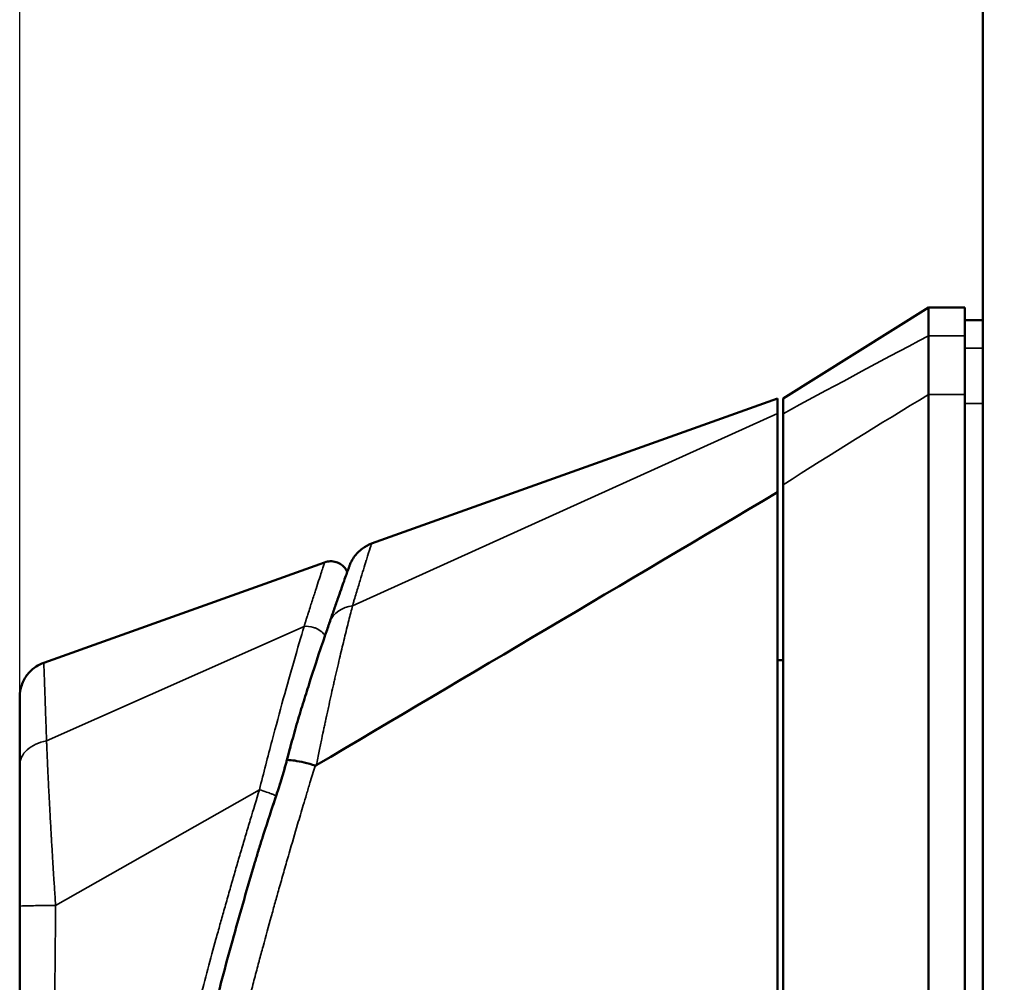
# Model space of a CAD drawing. Header units: inches. Extents: x 0 to 136, y 2 to 86.
# Tile 42 of 74: x 65.57 to 67.7, y 52.54 to 54.63. Entities that reach past the tile are written whole.
import ezdxf

# ---------------------------------------------------------------- set-up
doc = ezdxf.new("R2010")
doc.units = ezdxf.units.IN
doc.header["$LTSCALE"] = 4
doc.header["$MEASUREMENT"] = 0
for name, color, linetype, lineweight in [('Dimension (ANSI)', 7, 'Continuous', 25), ('Visible (ANSI)', 7, 'Continuous', 50), ('Visible Narrow (ANSI)', 7, 'Continuous', 35)]:
    doc.layers.add(name, color=color, linetype=linetype, lineweight=lineweight)
doc.styles.add('Dimension Text', font='tahoma.ttf')
doc.dimstyles.new('Dual Dimension', dxfattribs={"dimscale": 4, "dimtxt": 0.12, "dimasz": 0.098425, "dimexe": 0.125, "dimexo": 0.0625, "dimgap": 0.031496, "dimtad": 0, "dimtih": 1, "dimtoh": 1, "dimrnd": 1e-08, "dimzin": 4, "dimdsep": 46, "dimtxsty": 'Dimension Text', "dimcen": 0.09, "dimdle": 0.393701, "dimclrd": 256, "dimclre": 256, "dimclrt": 256, "dimadec": 0, "dimazin": 1, "dimtfac": 1, "dimtofl": 0, "dimtmove": 0, "dimatfit": 3, "dimfxl": 1, "dimtolj": 1, "dimtzin": 4, "dimlwd": -1, "dimlwe": -1, "dimarcsym": 0})

# ---------------------------------------------------------------- blocks, each defined once
blk = doc.blocks.new('*D16')
at = {"layer": 'Defpoints', "color": 0, "transparency": 16777216}
for p in [(65.5695, 81.2822), (76.0417, 76.7278), (65.5695, 52.7082)]:
    blk.add_point(p, dxfattribs=at)
at = {"layer": 'Dimension (ANSI)', "transparency": 16777216}
for p, q in [((65.5695, 52.9582), (65.5695, 81.7822)), ((76.0417, 76.9778), (76.0417, 81.7822)), ((65.9632, 81.2822), (68.5723, 81.2822)), ((75.648, 81.2822), (73.0389, 81.2822))]:
    blk.add_line(p, q, dxfattribs=at)
for points in [[(65.9632, 81.3478), (65.9632, 81.2166), (65.5695, 81.2822)], [(75.648, 81.3478), (75.648, 81.2166), (76.0417, 81.2822)]]:
    blk.add_solid(points, dxfattribs=at)
at = {"layer": 'Dimension (ANSI)', "transparency": 16777216, "insert": (70.8056, 81.2822), "char_height": 0.48, "attachment_point": 5, "style": 'Dimension Text'}
blk.add_mtext('\\A1;{\\H3.0x;(}\\S10.47^ 266.0 mm;{\\H3.0x;)}', dxfattribs=at)

msp = doc.modelspace()

# ---------------------------------------------------------------- linework, layer by layer
at = {"layer": 'Visible (ANSI)'}
for p, q in [((67.6557, 28.5797), (67.6557, 76.7509)), ((67.223, 53.8071), (67.538, 54.0039)), ((67.538, 53.943), (67.538, 54.0039)), ((67.6167, 54.0039), (67.538, 54.0039)), ((67.6167, 54.0039), (67.6167, 53.943)), ((67.6557, 53.9764), (67.6167, 53.9764)), ((67.6167, 53.8158), (67.6167, 53.943)), ((67.538, 51.0512), (67.538, 53.8158)), ((67.6167, 51.0512), (67.6167, 53.8158)), ((66.3315, 53.4929), (67.2112, 53.8071)), ((67.2112, 53.8071), (67.2112, 53.7743)), ((67.223, 53.7741), (67.223, 53.8071)), ((67.223, 53.6203), (67.223, 53.7741)), ((67.223, 51.248), (67.223, 53.6203)), ((65.6217, 53.2352), (66.23, 53.4524)), ((66.2683, 53.2698), (66.2683, 53.2698)), ((66.6351, 53.2634), (66.6351, 53.2634)), ((67.223, 53.2405), (67.2112, 53.2405)), ((66.1602, 53.0671), (66.1602, 53.0671)), ((66.1605, 53.0685), (66.1605, 53.0685)), ((65.5695, 53.0135), (65.5695, 52.7082)), ((66.0907, 52.8405), (66.0907, 52.8405)), ((65.5695, 51.0282), (65.5695, 52.7082))]:
    msp.add_line(p, q, dxfattribs=at)
msp.add_arc((67.2427, 53.2835), 0.0197, 179.9936, 180, dxfattribs=at)
msp.add_ellipse((66.2126, 53.0181), major_axis=(-0.00328, -0.0053), ratio=0.495514, start_param=0.136601, end_param=0.758152, dxfattribs=at)
for points, knots in [([(67.538, 53.943), (67.538, 53.9332), (67.538, 53.9174), (67.5379, 53.8743), (67.5377, 53.8469), (67.538, 53.8158)], [0, 0, 0, 0, 0.2872369, 0.2872369, 0.5811468, 0.5811468, 0.5811468, 0.5811468]), ([(67.2112, 53.7743), (67.2112, 53.7693), (67.2112, 53.7618), (67.2112, 53.7418), (67.2112, 53.7293), (67.2112, 53.6997), (67.2112, 53.6828), (67.2112, 53.6456), (67.2112, 53.6256), (67.2112, 53.6042)], [0, 0, 0, 0, 0.1879234, 0.1879234, 0.3801327, 0.3801327, 0.5723425, 0.5723425, 0.7602664, 0.7602664, 0.7602664, 0.7602664]), ([(67.2112, 53.6042), (67.2112, 53.556), (67.2112, 53.4431), (67.2112, 53.0449), (67.2112, 52.8335), (67.2112, 52.3588), (67.2112, 52.071), (67.2112, 51.6839), (67.2112, 51.562), (67.2112, 51.4232), (67.2112, 51.3807), (67.2112, 51.3051), (67.2112, 51.2835), (67.2112, 51.2709)], [0.000011, 0.000011, 0.000011, 0.000011, 0.423801, 0.423801, 0.924167, 0.924167, 1.760841, 1.760841, 2.288223, 2.288223, 2.555113, 2.555113, 2.860178, 2.860178, 2.860178, 2.860178]), ([(66.2838, 53.4452), (66.284, 53.4458), (66.2842, 53.4463), (66.285, 53.4483), (66.2856, 53.4498), (66.2883, 53.4556), (66.2907, 53.4597), (66.2985, 53.4708), (66.3047, 53.4772), (66.3178, 53.4868), (66.3245, 53.4904), (66.3315, 53.4929)], [0, 0, 0, 0, 0.0045363, 0.0045363, 0.0166006, 0.0166006, 0.0529196, 0.0529196, 0.1194668, 0.1194668, 0.1762353, 0.1762353, 0.1762353, 0.1762353]), ([(66.23, 53.4524), (66.2339, 53.4538), (66.2381, 53.4546), (66.2466, 53.4548), (66.2509, 53.4542), (66.259, 53.4517), (66.2629, 53.4497), (66.2698, 53.4447), (66.273, 53.4416), (66.2768, 53.4361), (66.278, 53.434), (66.279, 53.4318)], [0, 0, 0, 0, 0.0316302, 0.0316302, 0.0642148, 0.0642148, 0.0965215, 0.0965215, 0.1293216, 0.1293216, 0.147662, 0.147662, 0.147662, 0.147662]), ([(66.2838, 53.4452), (66.2838, 53.4452), (66.2835, 53.4445), (66.2825, 53.4416), (66.2818, 53.4395), (66.2798, 53.4339), (66.2785, 53.4304), (66.2756, 53.4221), (66.2739, 53.4172), (66.2681, 53.4008), (66.2634, 53.3875), (66.2553, 53.3643), (66.2524, 53.3561), (66.2479, 53.343), (66.2463, 53.3385), (66.2439, 53.3315), (66.2431, 53.3292), (66.2419, 53.3256), (66.2414, 53.3244), (66.241, 53.323), (66.2409, 53.3228), (66.2408, 53.3226)], [0.5001108, 0.5001108, 0.5001108, 0.5001108, 0.5633298, 0.5633298, 0.6266598, 0.6266598, 0.6899897, 0.6899897, 0.7533197, 0.7533197, 0.8799797, 0.8799797, 0.9433097, 0.9433097, 0.9749747, 0.9749747, 0.9908071, 0.9908071, 0.9987234, 0.9987234, 1, 1, 1, 1]), ([(66.2408, 53.3226), (66.2379, 53.3141), (66.2348, 53.305), (66.2315, 53.2955), (66.2293, 53.2891), (66.2271, 53.2825), (66.2248, 53.2756)], [0, 0, 0, 0, 0.25, 0.25, 0.25, 0.4178992, 0.4178992, 0.4178992, 0.4178992]), ([(66.1727, 53.1127), (66.1772, 53.1278), (66.1818, 53.1427), (66.1909, 53.1717), (66.1953, 53.1859), (66.2114, 53.2362), (66.2198, 53.2611), (66.2248, 53.2756)], [-0.2847885, -0.2847885, -0.2847885, -0.2847885, -0.2239016, -0.2239016, -0.1627743, -0.1627743, -0.000001, -0.000001, -0.000001, -0.000001]), ([(65.5695, 53.161), (65.5695, 53.1697), (65.571, 53.1785), (65.5767, 53.195), (65.581, 53.203), (65.5917, 53.2164), (65.598, 53.2222), (65.6103, 53.2302), (65.6159, 53.2331), (65.6217, 53.2352)], [0, 0, 0, 0, 0.0660292, 0.0660292, 0.1331112, 0.1331112, 0.1970498, 0.1970498, 0.2444235, 0.2444235, 0.2444235, 0.2444235]), ([(65.5695, 53.161), (65.5695, 53.161), (65.5695, 53.161), (65.5695, 53.161), (65.5695, 53.161), (65.5695, 53.1601), (65.5695, 53.1584), (65.5695, 53.1567), (65.5695, 53.1542), (65.5695, 53.1509), (65.5695, 53.1443), (65.5695, 53.1346), (65.5695, 53.1216), (65.5695, 53.1151), (65.5695, 53.1077), (65.5695, 53.0998), (65.5695, 53.0918), (65.5695, 53.0831), (65.5695, 53.0738), (65.5695, 53.0645), (65.5695, 53.0546), (65.5695, 53.0439), (65.5695, 53.0386), (65.5695, 53.0332), (65.5695, 53.0275), (65.5695, 53.0247), (65.5695, 53.0218), (65.5695, 53.0189), (65.5695, 53.0175), (65.5695, 53.016), (65.5695, 53.0145), (65.5695, 53.0143), (65.5695, 53.0141), (65.5695, 53.014), (65.5695, 53.0139), (65.5695, 53.0139), (65.5695, 53.0139)], [0.4992955, 0.4992955, 0.4992955, 0.4992955, 0.4999999, 0.4999999, 0.4999999, 0.5632587, 0.5632587, 0.5632587, 0.6265175, 0.6265175, 0.6265175, 0.7530333, 0.7530333, 0.7530333, 0.8162939, 0.8162939, 0.8162939, 0.87955, 0.87955, 0.87955, 0.9428083, 0.9428083, 0.9428083, 0.9744375, 0.9744375, 0.9744375, 0.9902556, 0.9902556, 0.9902556, 0.998163, 0.998163, 0.998163, 0.9991514, 0.9991514, 0.9991514, 0.9992533, 0.9992533, 0.9992533, 0.9992533]), ([(66.1213, 52.936), (66.1238, 52.9433), (66.1262, 52.9506), (66.1295, 52.9607), (66.1303, 52.9635), (66.1325, 52.9704), (66.1338, 52.9745), (66.1389, 52.9911), (66.1425, 53.0035), (66.1468, 53.0186), (66.1475, 53.0214), (66.1483, 53.0241)], [0, 0, 0, 0, 0.0589244, 0.0589244, 0.081114, 0.081114, 0.1143999, 0.1143999, 0.2143282, 0.2143282, 0.2370189, 0.2370189, 0.2370189, 0.2370189]), ([(66.1491, 53.0247), (66.1495, 53.0247), (66.1498, 53.0247), (66.1502, 53.0247), (66.1542, 53.0246), (66.1593, 53.0241), (66.1651, 53.0232), (66.1714, 53.0222), (66.1785, 53.0207), (66.1857, 53.019), (66.1937, 53.0171), (66.2018, 53.0149), (66.2097, 53.0126)], [0, 0, 0, 0, 0.0294244, 0.0294244, 0.0294244, 0.3266969, 0.3266969, 0.3266969, 0.6478226, 0.6478226, 0.6478226, 1, 1, 1, 1]), ([(66.0782, 52.8004), (66.0806, 52.8087), (66.0831, 52.8171), (66.0883, 52.8342), (66.0911, 52.8432), (66.0941, 52.8527), (66.0943, 52.8534), (66.0945, 52.8541)], [-2.2731797, -2.2731797, -2.2731797, -2.2731797, -2.0199183, -2.0199183, -1.7506365, -1.7506365, -1.7286581, -1.7286581, -1.7286581, -1.7286581]), ([(65.9123, 52.1569), (65.9238, 52.2099), (65.936, 52.2634), (65.9616, 52.3708), (65.9752, 52.4255), (66.0034, 52.5344), (66.018, 52.5891), (66.0477, 52.696), (66.0628, 52.7484), (66.0782, 52.8004)], [-1.690364, -1.690364, -1.690364, -1.690364, -1.273614, -1.273614, -0.845202, -0.845202, -0.414028, -0.414028, -0.000051, -0.000051, -0.000051, -0.000051])]:
    msp.add_open_spline(points, degree=3, knots=knots, dxfattribs=at)
for points in [[(66.212, 53.0131), (66.5451, 53.2102), (66.8781, 53.4072), (67.2112, 53.6042)], [(66.3315, 53.4929), (66.3315, 53.4929), (66.3315, 53.4929), (66.3315, 53.4929)], [(65.6217, 53.2352), (65.6217, 53.2352), (65.6217, 53.2352), (65.6217, 53.2352)], [(66.1659, 53.0897), (66.1681, 53.0974), (66.1704, 53.1052), (66.1727, 53.1127)], [(66.1483, 53.0241), (66.1542, 53.0464), (66.16, 53.0684), (66.1659, 53.0897)], [(66.0945, 52.8541), (66.1033, 52.8815), (66.1122, 52.9088), (66.1213, 52.936)], [(66.1053, 52.8859), (66.1053, 52.886), (66.1053, 52.886), (66.1054, 52.8861)]]:
    msp.add_open_spline(points, degree=3, dxfattribs=at)
at = {"layer": 'Visible Narrow (ANSI)'}
for p, q in [((67.538, 53.943), (67.6167, 53.943)), ((67.6167, 53.9161), (67.6557, 53.9161)), ((67.6167, 53.8158), (67.538, 53.8158)), ((67.6167, 53.7964), (67.6557, 53.7964)), ((67.2112, 53.7743), (66.2907, 53.3586)), ((65.6277, 53.0661), (66.1853, 53.3136)), ((66.1856, 53.3137), (66.1853, 53.3136)), ((66.2097, 53.0126), (66.2093, 53.0115)), ((66.0887, 52.9602), (65.6473, 52.7095)), ((66.0887, 52.9602), (66.0888, 52.9602)), ((66.1256, 52.9467), (66.1256, 52.9467)), ((66.09, 52.8384), (66.09, 52.8384))]:
    msp.add_line(p, q, dxfattribs=at)
for points in [[(67.223, 53.7741), (67.3194, 53.8263), (67.4244, 53.8825), (67.538, 53.943)], [(67.223, 53.6203), (67.3275, 53.6869), (67.4326, 53.7519), (67.538, 53.8158)], [(66.2408, 53.3226), (66.248, 53.3436), (66.2694, 53.3555), (66.2901, 53.3585)], [(66.2901, 53.3585), (66.2903, 53.3585), (66.2905, 53.3585), (66.2907, 53.3586)], [(66.122, 52.936), (66.1321, 52.9657), (66.1412, 52.9953), (66.1491, 53.0247)], [(66.1483, 53.0241), (66.1484, 53.0244), (66.1487, 53.0246), (66.1491, 53.0247)], [(66.1213, 52.936), (66.1214, 52.9361), (66.1216, 52.9361), (66.122, 52.936)]]:
    msp.add_open_spline(points, degree=3, dxfattribs=at)
for points, knots in [([(66.3315, 53.4929), (66.3315, 53.4929), (66.3276, 53.4806), (66.3205, 53.4573), (66.3204, 53.457), (66.3202, 53.4566), (66.3201, 53.4562), (66.3165, 53.4444), (66.312, 53.4297), (66.3068, 53.4128), (66.3042, 53.4043), (66.3014, 53.3953), (66.2985, 53.3858), (66.297, 53.381), (66.2955, 53.3761), (66.294, 53.371), (66.2937, 53.37), (66.2934, 53.369), (66.2931, 53.3679), (66.2921, 53.3648), (66.2912, 53.3615), (66.2901, 53.3585)], [0.5003234, 0.5003234, 0.5003234, 0.5003234, 0.75, 0.75, 0.75, 0.7539486, 0.7539486, 0.7539486, 0.8797515, 0.8797515, 0.8797515, 0.9425979, 0.9425979, 0.9425979, 0.974278, 0.974278, 0.974278, 0.9807037, 0.9807037, 0.9807037, 0.9999882, 0.9999882, 0.9999882, 0.9999882]), ([(66.1853, 53.3136), (66.1853, 53.3137), (66.1854, 53.3138), (66.1854, 53.314), (66.1855, 53.3141), (66.1855, 53.3142), (66.1855, 53.3143), (66.1856, 53.3144), (66.1856, 53.3145), (66.1856, 53.3146), (66.1859, 53.3153), (66.1863, 53.3167), (66.1866, 53.3176), (66.1867, 53.318), (66.1868, 53.3183), (66.1869, 53.3186), (66.187, 53.319), (66.1871, 53.3193), (66.1872, 53.3196), (66.1874, 53.3202), (66.1876, 53.3209), (66.1878, 53.3215), (66.1883, 53.3229), (66.1887, 53.3241), (66.1891, 53.3254), (66.1892, 53.3258), (66.1893, 53.3261), (66.1894, 53.3265), (66.1897, 53.3274), (66.19, 53.3283), (66.1903, 53.3293), (66.1911, 53.3318), (66.1919, 53.3343), (66.1927, 53.3368), (66.1932, 53.3384), (66.1937, 53.34), (66.1942, 53.3417), (66.1945, 53.3425), (66.1948, 53.3433), (66.195, 53.3441), (66.1965, 53.3489), (66.198, 53.3535), (66.1995, 53.358), (66.2007, 53.3619), (66.2019, 53.3657), (66.2031, 53.3694), (66.2033, 53.37), (66.2035, 53.3706), (66.2037, 53.3713), (66.2051, 53.3755), (66.2064, 53.3796), (66.2077, 53.3836), (66.2088, 53.3871), (66.2099, 53.3904), (66.2109, 53.3937), (66.2111, 53.3942), (66.2112, 53.3946), (66.2114, 53.395), (66.2136, 53.4021), (66.2157, 53.4085), (66.2176, 53.4144), (66.2177, 53.4147), (66.2178, 53.4149), (66.2179, 53.4152), (66.2199, 53.4213), (66.2216, 53.4266), (66.2231, 53.4312), (66.2246, 53.4357), (66.2258, 53.4395), (66.2268, 53.4427), (66.2269, 53.4427), (66.2269, 53.4428), (66.2269, 53.4429), (66.2279, 53.446), (66.2287, 53.4484), (66.2292, 53.45), (66.2298, 53.4516), (66.23, 53.4524), (66.23, 53.4524), (66.23, 53.4524), (66.23, 53.4524), (66.23, 53.4524)], [0, 0, 0, 0, 0.0019531, 0.0019531, 0.0019531, 0.0029297, 0.0029297, 0.0029297, 0.0035562, 0.0035562, 0.0035562, 0.0078125, 0.0078125, 0.0078125, 0.0096542, 0.0096542, 0.0096542, 0.0117188, 0.0117188, 0.0117188, 0.015625, 0.015625, 0.015625, 0.0234375, 0.0234375, 0.0234375, 0.0256711, 0.0256711, 0.0256711, 0.03125, 0.03125, 0.03125, 0.046875, 0.046875, 0.046875, 0.0572867, 0.0572867, 0.0572867, 0.0625, 0.0625, 0.0625, 0.09375, 0.09375, 0.09375, 0.1205328, 0.1205328, 0.1205328, 0.125, 0.125, 0.125, 0.15625, 0.15625, 0.15625, 0.1837599, 0.1837599, 0.1837599, 0.1875, 0.1875, 0.1875, 0.2469948, 0.2469948, 0.2469948, 0.25, 0.25, 0.25, 0.3125, 0.3125, 0.3125, 0.3736534, 0.3736534, 0.3736534, 0.375, 0.375, 0.375, 0.436673, 0.436673, 0.436673, 0.5, 0.5, 0.5, 0.5002589, 0.5002589, 0.5002589, 0.5002589]), ([(66.2907, 53.3586), (66.2881, 53.3488), (66.2853, 53.338), (66.2823, 53.3263), (66.2808, 53.3205), (66.2793, 53.3144), (66.2777, 53.3079), (66.2761, 53.3015), (66.2744, 53.2945), (66.2728, 53.2881), (66.2712, 53.2817), (66.2698, 53.2759), (66.2683, 53.2695), (66.2667, 53.2632), (66.2651, 53.2564), (66.2634, 53.2494), (66.2618, 53.2424), (66.2601, 53.2352), (66.2584, 53.2278), (66.2575, 53.2241), (66.2566, 53.2204), (66.2557, 53.2164), (66.2548, 53.2124), (66.2538, 53.2083), (66.253, 53.2046), (66.2522, 53.201), (66.2515, 53.198), (66.2507, 53.1947), (66.25, 53.1914), (66.2492, 53.1879), (66.2484, 53.1843), (66.2467, 53.1771), (66.2451, 53.1697), (66.2434, 53.1621), (66.2417, 53.1544), (66.2399, 53.1464), (66.2381, 53.138), (66.2372, 53.1338), (66.2362, 53.1295), (66.2353, 53.1252), (66.2349, 53.1231), (66.2344, 53.121), (66.2339, 53.1187), (66.2334, 53.1164), (66.2329, 53.1139), (66.2325, 53.112), (66.2321, 53.1102), (66.2318, 53.1091), (66.2316, 53.1077), (66.2313, 53.1063), (66.2309, 53.1047), (66.2306, 53.1031), (66.2299, 53.0999), (66.2292, 53.0966), (66.2285, 53.0932), (66.227, 53.0863), (66.2254, 53.0787), (66.2237, 53.0704), (66.222, 53.0621), (66.2201, 53.0532), (66.2182, 53.0437), (66.2163, 53.0341), (66.2142, 53.0239), (66.212, 53.0131)], [0, 0, 0, 0, 0.125, 0.125, 0.125, 0.1875, 0.1875, 0.1875, 0.25, 0.25, 0.25, 0.3125, 0.3125, 0.3125, 0.375, 0.375, 0.375, 0.4375, 0.4375, 0.4375, 0.46875, 0.46875, 0.46875, 0.5, 0.5, 0.5, 0.53125, 0.53125, 0.53125, 0.5625, 0.5625, 0.5625, 0.625, 0.625, 0.625, 0.6875, 0.6875, 0.6875, 0.71875, 0.71875, 0.71875, 0.734375, 0.734375, 0.734375, 0.75, 0.75, 0.75, 0.765625, 0.765625, 0.765625, 0.78125, 0.78125, 0.78125, 0.8125, 0.8125, 0.8125, 0.875, 0.875, 0.875, 0.9375, 0.9375, 0.9375, 1, 1, 1, 1]), ([(66.0887, 52.9602), (66.0978, 52.9962), (66.107, 53.0319), (66.1162, 53.0667), (66.1325, 53.1286), (66.1489, 53.1876), (66.1637, 53.2392), (66.1715, 53.2664), (66.1789, 53.2915), (66.1856, 53.3137)], [0, 0, 0, 0, 0.284967, 0.284967, 0.284967, 0.790609, 0.790609, 0.790609, 1.057177, 1.057177, 1.057177, 1.057177]), ([(66.1856, 53.3137), (66.1917, 53.3144), (66.1988, 53.3139), (66.2059, 53.3117), (66.2071, 53.3112), (66.2084, 53.3108), (66.2097, 53.3103), (66.2148, 53.3083), (66.2197, 53.3054), (66.2239, 53.3018), (66.2266, 53.2994), (66.229, 53.2967), (66.2309, 53.2938)], [0, 0, 0, 0, 0.2866064, 0.2866064, 0.2866064, 0.3390253, 0.3390253, 0.3390253, 0.5443959, 0.5443959, 0.5443959, 0.6780444, 0.6780444, 0.6780444, 0.6780444]), ([(65.6277, 53.0661), (65.6277, 53.0691), (65.6275, 53.0727), (65.6273, 53.076), (65.6272, 53.0794), (65.6271, 53.0825), (65.627, 53.0857), (65.6268, 53.092), (65.6265, 53.0982), (65.6263, 53.1041), (65.6259, 53.1161), (65.6255, 53.1273), (65.6251, 53.1377), (65.6248, 53.1481), (65.6244, 53.1578), (65.6241, 53.1668), (65.6238, 53.1757), (65.6235, 53.1839), (65.6233, 53.1912), (65.6228, 53.2057), (65.6224, 53.2165), (65.6221, 53.2239), (65.6218, 53.2313), (65.6217, 53.2351), (65.6217, 53.2352), (65.6217, 53.2352), (65.6217, 53.2352), (65.6217, 53.2352)], [0.0000095, 0.0000095, 0.0000095, 0.0000095, 0.015625, 0.015625, 0.015625, 0.03125, 0.03125, 0.03125, 0.0625, 0.0625, 0.0625, 0.125, 0.125, 0.125, 0.1875, 0.1875, 0.1875, 0.25, 0.25, 0.25, 0.375, 0.375, 0.375, 0.5, 0.5, 0.5, 0.5007024, 0.5007024, 0.5007024, 0.5007024]), ([(66.1727, 53.1127), (66.1724, 53.1119), (66.1722, 53.1112), (66.172, 53.1104), (66.1682, 53.097), (66.1644, 53.083), (66.1608, 53.0697), (66.1606, 53.0689), (66.1604, 53.0682), (66.1603, 53.0675), (66.1586, 53.0612), (66.1569, 53.055), (66.1552, 53.0483), (66.1551, 53.048), (66.1551, 53.0477), (66.155, 53.0475), (66.1548, 53.0467), (66.1546, 53.0459), (66.1544, 53.0451), (66.1534, 53.0415), (66.1525, 53.0377), (66.1515, 53.0338), (66.151, 53.032), (66.1505, 53.0301), (66.15, 53.0281), (66.1499, 53.0277), (66.1498, 53.0272), (66.1496, 53.0267), (66.1495, 53.0262), (66.1494, 53.0258), (66.1493, 53.0253), (66.1492, 53.0251), (66.1492, 53.0249), (66.1491, 53.0247)], [0.5231992, 0.5231992, 0.5231992, 0.5231992, 0.5361484, 0.5361484, 0.5361484, 0.7615892, 0.7615892, 0.7615892, 0.7741315, 0.7741315, 0.7741315, 0.8807946, 0.8807946, 0.8807946, 0.8851679, 0.8851679, 0.8851679, 0.8972574, 0.8972574, 0.8972574, 0.9548752, 0.9548752, 0.9548752, 0.9828788, 0.9828788, 0.9828788, 0.9898, 0.9898, 0.9898, 0.99669, 0.99669, 0.99669, 1, 1, 1, 1]), ([(65.5695, 53.0135), (65.5695, 53.0253), (65.5811, 53.049), (65.6111, 53.063), (65.6277, 53.0661)], [0.0000001, 0.0000001, 0.0000001, 0.0000001, 0.5, 0.9999318, 0.9999318, 0.9999318, 0.9999318]), ([(65.6473, 52.7095), (65.6473, 52.7096), (65.6473, 52.7098), (65.6472, 52.7103), (65.6472, 52.7109), (65.6471, 52.712), (65.647, 52.7135), (65.6469, 52.7151), (65.6468, 52.7172), (65.6466, 52.7198), (65.6466, 52.7205), (65.6465, 52.7213), (65.6464, 52.7222), (65.6462, 52.7251), (65.646, 52.7285), (65.6458, 52.7324), (65.6453, 52.7392), (65.6448, 52.7475), (65.6441, 52.7574), (65.6441, 52.758), (65.6441, 52.7587), (65.644, 52.7593), (65.6432, 52.7726), (65.6421, 52.7885), (65.641, 52.8068), (65.6408, 52.811), (65.6405, 52.8154), (65.6402, 52.8199), (65.6396, 52.8309), (65.6389, 52.8427), (65.6381, 52.8553), (65.6381, 52.8564), (65.638, 52.8575), (65.6379, 52.8586), (65.6378, 52.8602), (65.6377, 52.8618), (65.6377, 52.8634), (65.6369, 52.8759), (65.6362, 52.8891), (65.6355, 52.9021), (65.6355, 52.9022), (65.6355, 52.9024), (65.6355, 52.9025), (65.6354, 52.9043), (65.6353, 52.906), (65.6352, 52.9077), (65.6345, 52.9203), (65.6339, 52.9325), (65.6333, 52.9437), (65.6332, 52.9458), (65.6331, 52.948), (65.633, 52.95), (65.6328, 52.9537), (65.6326, 52.9573), (65.6324, 52.9608), (65.6321, 52.9669), (65.6318, 52.9727), (65.6316, 52.9782), (65.6314, 52.9823), (65.6312, 52.9863), (65.631, 52.9901), (65.6303, 53.0054), (65.6297, 53.0181), (65.6292, 53.0285), (65.6292, 53.0291), (65.6292, 53.0298), (65.6292, 53.0304), (65.6288, 53.0381), (65.6286, 53.0444), (65.6283, 53.0495), (65.6282, 53.0523), (65.6281, 53.0547), (65.628, 53.0568), (65.628, 53.0575), (65.628, 53.0581), (65.628, 53.0587), (65.6279, 53.0606), (65.6278, 53.0621), (65.6278, 53.0633), (65.6277, 53.0643), (65.6277, 53.0651), (65.6277, 53.0655), (65.6277, 53.0659), (65.6277, 53.066), (65.6277, 53.0661)], [0, 0, 0, 0, 0.029976, 0.029976, 0.029976, 0.068941, 0.068941, 0.068941, 0.112203, 0.112203, 0.112203, 0.125, 0.125, 0.125, 0.168459, 0.168459, 0.168459, 0.245007, 0.245007, 0.245007, 0.25, 0.25, 0.25, 0.351364, 0.351364, 0.351364, 0.375, 0.375, 0.375, 0.432557, 0.432557, 0.432557, 0.4375, 0.4375, 0.4375, 0.44468, 0.44468, 0.44468, 0.5, 0.5, 0.5, 0.500701, 0.500701, 0.500701, 0.508153, 0.508153, 0.508153, 0.5625, 0.5625, 0.5625, 0.573104, 0.573104, 0.573104, 0.591877, 0.591877, 0.591877, 0.625, 0.625, 0.625, 0.65, 0.65, 0.65, 0.75, 0.75, 0.75, 0.75635, 0.75635, 0.75635, 0.832904, 0.832904, 0.832904, 0.875, 0.875, 0.875, 0.889151, 0.889151, 0.889151, 0.932399, 0.932399, 0.932399, 0.971337, 0.971337, 0.971337, 1, 1, 1, 1]), ([(66.2093, 53.0115), (66.2057, 52.9995), (66.2019, 52.9874), (66.1982, 52.975), (66.1957, 52.9668), (66.1932, 52.9586), (66.1907, 52.9503), (66.1884, 52.9425), (66.186, 52.9345), (66.1836, 52.9266), (66.1796, 52.9131), (66.1755, 52.8994), (66.1714, 52.8855), (66.1654, 52.8652), (66.1594, 52.8444), (66.1532, 52.8231), (66.1526, 52.8211), (66.1521, 52.8192), (66.1515, 52.8173), (66.1481, 52.8055), (66.1447, 52.7937), (66.1414, 52.7818), (66.1397, 52.7759), (66.138, 52.77), (66.1362, 52.7638), (66.1345, 52.7576), (66.1326, 52.751), (66.1311, 52.7455), (66.1295, 52.74), (66.1283, 52.7356), (66.1269, 52.7309), (66.1256, 52.7261), (66.1242, 52.721), (66.1228, 52.716), (66.1199, 52.7058), (66.1171, 52.6957), (66.1142, 52.6853), (66.1085, 52.6647), (66.1026, 52.6431), (66.0966, 52.6208), (66.0938, 52.6106), (66.091, 52.6003), (66.0882, 52.5897), (66.088, 52.5888), (66.0877, 52.5878), (66.0875, 52.5869), (66.0844, 52.5753), (66.0813, 52.5636), (66.0781, 52.5518), (66.075, 52.5399), (66.0718, 52.5279), (66.0686, 52.5155), (66.067, 52.5094), (66.0654, 52.5031), (66.0638, 52.497), (66.063, 52.4939), (66.0622, 52.4909), (66.0614, 52.4876), (66.0605, 52.4843), (66.0596, 52.4808), (66.059, 52.4782), (66.0583, 52.4755), (66.0578, 52.4738), (66.0573, 52.4717), (66.0568, 52.4697), (66.0562, 52.4674), (66.0556, 52.4652), (66.0545, 52.4607), (66.0533, 52.4562), (66.0522, 52.4517), (66.0499, 52.4426), (66.0474, 52.4331), (66.045, 52.4232), (66.0425, 52.4134), (66.0399, 52.4032), (66.0373, 52.3927), (66.0347, 52.3822), (66.032, 52.3714), (66.0293, 52.3602), (66.0265, 52.3491), (66.0237, 52.3377), (66.0209, 52.326), (66.018, 52.314), (66.015, 52.3017), (66.012, 52.289), (66.0089, 52.2764), (66.0059, 52.2634), (66.0028, 52.2502), (66.0012, 52.2436), (65.9996, 52.237), (65.998, 52.2301), (65.9972, 52.2267), (65.9964, 52.2232), (65.9956, 52.2198), (65.9949, 52.2165), (65.9941, 52.2134), (65.9932, 52.2094), (65.9923, 52.2055), (65.9912, 52.2008), (65.9902, 52.1963), (65.9894, 52.1929), (65.9886, 52.1896), (65.9879, 52.1864), (65.9877, 52.1854), (65.9875, 52.1845), (65.9872, 52.1835), (65.9853, 52.1752), (65.9834, 52.1668), (65.9816, 52.1587), (65.9779, 52.1426), (65.9745, 52.1273), (65.9713, 52.1128), (65.968, 52.0983), (65.965, 52.0845), (65.9622, 52.0716), (65.9602, 52.0623), (65.9582, 52.0533), (65.9564, 52.0448), (65.9557, 52.0416), (65.955, 52.0385), (65.9544, 52.0354), (65.9495, 52.0129), (65.9455, 51.9938), (65.9421, 51.9779), (65.9388, 51.962), (65.9362, 51.9494), (65.9343, 51.9401)], [0, 0, 0, 0, 0.037736, 0.037736, 0.037736, 0.0625, 0.0625, 0.0625, 0.085798, 0.085798, 0.085798, 0.125, 0.125, 0.125, 0.182318, 0.182318, 0.182318, 0.1875, 0.1875, 0.1875, 0.21875, 0.21875, 0.21875, 0.234375, 0.234375, 0.234375, 0.25, 0.25, 0.25, 0.265625, 0.265625, 0.265625, 0.28125, 0.28125, 0.28125, 0.3125, 0.3125, 0.3125, 0.375, 0.375, 0.375, 0.403634, 0.403634, 0.403634, 0.40625, 0.40625, 0.40625, 0.4375, 0.4375, 0.4375, 0.46875, 0.46875, 0.46875, 0.484375, 0.484375, 0.484375, 0.492188, 0.492188, 0.492188, 0.5, 0.5, 0.5, 0.507812, 0.507812, 0.507812, 0.515625, 0.515625, 0.515625, 0.53125, 0.53125, 0.53125, 0.5625, 0.5625, 0.5625, 0.59375, 0.59375, 0.59375, 0.625, 0.625, 0.625, 0.655974, 0.655974, 0.655974, 0.6875, 0.6875, 0.6875, 0.71875, 0.71875, 0.71875, 0.734375, 0.734375, 0.734375, 0.742188, 0.742188, 0.742188, 0.75, 0.75, 0.75, 0.757812, 0.757812, 0.757812, 0.763854, 0.763854, 0.763854, 0.765625, 0.765625, 0.765625, 0.78125, 0.78125, 0.78125, 0.8125, 0.8125, 0.8125, 0.84375, 0.84375, 0.84375, 0.866494, 0.866494, 0.866494, 0.875, 0.875, 0.875, 0.9375, 0.9375, 0.9375, 1, 1, 1, 1]), ([(65.6741, 50.953), (65.6741, 50.953), (65.6741, 50.9532), (65.6741, 50.9536), (65.6742, 50.9549), (65.6743, 50.9585), (65.6745, 50.9628), (65.6746, 50.965), (65.6747, 50.9673), (65.6749, 50.9697), (65.6749, 50.9709), (65.675, 50.9721), (65.675, 50.9733), (65.6751, 50.9744), (65.6752, 50.9755), (65.6752, 50.9768), (65.6753, 50.9782), (65.6754, 50.9798), (65.6755, 50.9815), (65.6756, 50.9831), (65.6757, 50.9847), (65.6758, 50.9864), (65.6761, 50.9897), (65.6763, 50.9934), (65.6766, 50.9971), (65.6768, 51.0008), (65.6771, 51.0046), (65.6774, 51.0087), (65.6778, 51.0129), (65.6781, 51.0173), (65.6785, 51.0212), (65.6788, 51.0252), (65.6791, 51.0286), (65.6794, 51.0324), (65.6798, 51.0362), (65.6801, 51.0402), (65.6805, 51.0444), (65.6813, 51.0528), (65.6821, 51.0615), (65.6831, 51.0708), (65.684, 51.0801), (65.6851, 51.0901), (65.6862, 51.1003), (65.6867, 51.1054), (65.6873, 51.1106), (65.6879, 51.1162), (65.6886, 51.1217), (65.6892, 51.1277), (65.6898, 51.1328), (65.6904, 51.1379), (65.691, 51.1423), (65.6915, 51.1469), (65.6921, 51.1516), (65.6927, 51.1565), (65.6933, 51.1616), (65.6945, 51.1717), (65.6958, 51.1821), (65.6971, 51.1925), (65.6978, 51.1978), (65.6985, 51.2029), (65.6991, 51.2079), (65.6998, 51.2129), (65.7004, 51.2178), (65.701, 51.2227), (65.7023, 51.2325), (65.7037, 51.2428), (65.7052, 51.2539), (65.706, 51.2594), (65.7068, 51.2651), (65.7075, 51.2703), (65.7082, 51.2755), (65.7089, 51.2803), (65.7096, 51.2851), (65.7109, 51.2948), (65.7124, 51.305), (65.7139, 51.3154), (65.7154, 51.3259), (65.717, 51.3365), (65.7186, 51.3477), (65.7194, 51.3532), (65.7203, 51.3589), (65.7211, 51.3645), (65.7216, 51.3673), (65.722, 51.3701), (65.7224, 51.3731), (65.7229, 51.3761), (65.7234, 51.3793), (65.7238, 51.3818), (65.7242, 51.3843), (65.7244, 51.3862), (65.7247, 51.3882), (65.7251, 51.3902), (65.7254, 51.3924), (65.7257, 51.3947), (65.7264, 51.3991), (65.7271, 51.4035), (65.7278, 51.4079), (65.7292, 51.4169), (65.7307, 51.4262), (65.7322, 51.4358), (65.7353, 51.455), (65.7386, 51.4754), (65.7422, 51.4971), (65.744, 51.5079), (65.7458, 51.519), (65.7478, 51.5305), (65.7497, 51.542), (65.7517, 51.5538), (65.7538, 51.5658), (65.7559, 51.5779), (65.7581, 51.5903), (65.7603, 51.6031), (65.7615, 51.6095), (65.7626, 51.616), (65.7638, 51.6224), (65.7643, 51.6257), (65.7649, 51.6288), (65.7655, 51.6323), (65.7662, 51.6358), (65.7668, 51.6395), (65.7673, 51.6423), (65.7678, 51.645), (65.7682, 51.6469), (65.7685, 51.649), (65.7689, 51.6511), (65.7694, 51.6535), (65.7698, 51.6558), (65.7707, 51.6606), (65.7715, 51.6653), (65.7724, 51.6702), (65.7742, 51.68), (65.7761, 51.6904), (65.7782, 51.7013), (65.7802, 51.7123), (65.7824, 51.7238), (65.7847, 51.7357), (65.7858, 51.7416), (65.7869, 51.7477), (65.7882, 51.7541), (65.7894, 51.7605), (65.7907, 51.7674), (65.7919, 51.7733), (65.793, 51.7793), (65.794, 51.7843), (65.7951, 51.7896), (65.7961, 51.7949), (65.7972, 51.8005), (65.7983, 51.806), (65.8004, 51.817), (65.8026, 51.8278), (65.8048, 51.8388), (65.807, 51.8498), (65.8092, 51.8609), (65.8114, 51.8718), (65.8136, 51.8826), (65.8158, 51.8931), (65.8182, 51.9048), (65.8206, 51.9164), (65.8233, 51.9292), (65.8258, 51.9415), (65.8284, 51.9537), (65.8309, 51.9655), (65.8334, 51.9771), (65.8384, 52.0004), (65.8433, 52.0233), (65.8482, 52.0454), (65.853, 52.0675), (65.8578, 52.0889), (65.8624, 52.1094), (65.8647, 52.1196), (65.867, 52.1297), (65.8693, 52.1397), (65.8705, 52.1447), (65.8716, 52.1498), (65.8727, 52.1544), (65.8738, 52.1591), (65.8748, 52.1635), (65.876, 52.1689), (65.8773, 52.1743), (65.8788, 52.1808), (65.8802, 52.187), (65.8817, 52.1932), (65.883, 52.199), (65.8844, 52.2049), (65.8872, 52.2166), (65.89, 52.2284), (65.8927, 52.2401), (65.8983, 52.2634), (65.9038, 52.286), (65.9092, 52.3081), (65.9146, 52.3303), (65.92, 52.352), (65.9252, 52.373), (65.9279, 52.3835), (65.9305, 52.3938), (65.9331, 52.4041), (65.9344, 52.4093), (65.9357, 52.4145), (65.937, 52.4194), (65.9382, 52.4244), (65.9394, 52.429), (65.9408, 52.4345), (65.9422, 52.44), (65.9438, 52.4463), (65.9454, 52.4523), (65.947, 52.4583), (65.9485, 52.4641), (65.95, 52.4699), (65.953, 52.4815), (65.956, 52.4932), (65.959, 52.5047), (65.9651, 52.5277), (65.9711, 52.5501), (65.977, 52.5721), (65.9829, 52.5941), (65.9888, 52.6156), (65.9946, 52.6368), (65.9976, 52.6475), (66.0005, 52.658), (66.0033, 52.6682), (66.0061, 52.6783), (66.0089, 52.688), (66.0119, 52.6988), (66.0149, 52.7095), (66.0182, 52.7213), (66.0215, 52.7326), (66.0247, 52.7439), (66.0278, 52.7548), (66.0309, 52.7657), (66.0341, 52.7766), (66.0372, 52.7875), (66.0403, 52.7981), (66.0434, 52.8087), (66.0464, 52.8191), (66.0496, 52.8298), (66.0528, 52.8406), (66.0561, 52.8519), (66.0594, 52.8628), (66.0626, 52.8738), (66.0658, 52.8843), (66.069, 52.8951), (66.0755, 52.9167), (66.0823, 52.939), (66.0888, 52.9602)], [0.4978071, 0.4978071, 0.4978071, 0.4978071, 0.5, 0.5, 0.5, 0.5078125, 0.5078125, 0.5078125, 0.5117188, 0.5117188, 0.5117188, 0.5136719, 0.5136719, 0.5136719, 0.515625, 0.515625, 0.515625, 0.5175781, 0.5175781, 0.5175781, 0.5195312, 0.5195312, 0.5195312, 0.5234375, 0.5234375, 0.5234375, 0.5273438, 0.5273438, 0.5273438, 0.53125, 0.53125, 0.53125, 0.5351562, 0.5351562, 0.5351562, 0.5390625, 0.5390625, 0.5390625, 0.546875, 0.546875, 0.546875, 0.5546875, 0.5546875, 0.5546875, 0.5585938, 0.5585938, 0.5585938, 0.5625, 0.5625, 0.5625, 0.5664062, 0.5664062, 0.5664062, 0.5703125, 0.5703125, 0.5703125, 0.578125, 0.578125, 0.578125, 0.5820312, 0.5820312, 0.5820312, 0.5859375, 0.5859375, 0.5859375, 0.59375, 0.59375, 0.59375, 0.5976562, 0.5976562, 0.5976562, 0.6015625, 0.6015625, 0.6015625, 0.609375, 0.609375, 0.609375, 0.6171875, 0.6171875, 0.6171875, 0.6210938, 0.6210938, 0.6210938, 0.6230469, 0.6230469, 0.6230469, 0.625, 0.625, 0.625, 0.6269531, 0.6269531, 0.6269531, 0.6289062, 0.6289062, 0.6289062, 0.6328125, 0.6328125, 0.6328125, 0.640625, 0.640625, 0.640625, 0.65625, 0.65625, 0.65625, 0.6640625, 0.6640625, 0.6640625, 0.671875, 0.671875, 0.671875, 0.6796875, 0.6796875, 0.6796875, 0.6835938, 0.6835938, 0.6835938, 0.6855469, 0.6855469, 0.6855469, 0.6875, 0.6875, 0.6875, 0.6894531, 0.6894531, 0.6894531, 0.6914062, 0.6914062, 0.6914062, 0.6953125, 0.6953125, 0.6953125, 0.703125, 0.703125, 0.703125, 0.7109375, 0.7109375, 0.7109375, 0.7148438, 0.7148438, 0.7148438, 0.71875, 0.71875, 0.71875, 0.7226562, 0.7226562, 0.7226562, 0.7265625, 0.7265625, 0.7265625, 0.734375, 0.734375, 0.734375, 0.7421875, 0.7421875, 0.7421875, 0.75, 0.75, 0.75, 0.7578125, 0.7578125, 0.7578125, 0.765625, 0.765625, 0.765625, 0.78125, 0.78125, 0.78125, 0.796875, 0.796875, 0.796875, 0.8046875, 0.8046875, 0.8046875, 0.8085938, 0.8085938, 0.8085938, 0.8125, 0.8125, 0.8125, 0.8164062, 0.8164062, 0.8164062, 0.8203125, 0.8203125, 0.8203125, 0.828125, 0.828125, 0.828125, 0.84375, 0.84375, 0.84375, 0.859375, 0.859375, 0.859375, 0.8671875, 0.8671875, 0.8671875, 0.8710938, 0.8710938, 0.8710938, 0.875, 0.875, 0.875, 0.8789062, 0.8789062, 0.8789062, 0.8828125, 0.8828125, 0.8828125, 0.890625, 0.890625, 0.890625, 0.90625, 0.90625, 0.90625, 0.921875, 0.921875, 0.921875, 0.9296875, 0.9296875, 0.9296875, 0.9375, 0.9375, 0.9375, 0.9453125, 0.9453125, 0.9453125, 0.953125, 0.953125, 0.953125, 0.9609375, 0.9609375, 0.9609375, 0.96875, 0.96875, 0.96875, 0.9765625, 0.9765625, 0.9765625, 0.984375, 0.984375, 0.984375, 1, 1, 1, 1]), ([(66.0888, 52.9602), (66.0936, 52.9588), (66.0989, 52.9571), (66.1043, 52.9552), (66.1079, 52.954), (66.1115, 52.9527), (66.1149, 52.9514), (66.1158, 52.951), (66.1167, 52.9506), (66.1176, 52.9503), (66.1205, 52.9491), (66.123, 52.948), (66.125, 52.947)], [0, 0, 0, 0, 0.2987284, 0.2987284, 0.2987284, 0.5, 0.5, 0.5, 0.5572908, 0.5572908, 0.5572908, 0.7402813, 0.7402813, 0.7402813, 0.7402813]), ([(66.0782, 52.8004), (66.0884, 52.8336), (66.0989, 52.8666), (66.1098, 52.8995), (66.1138, 52.9117), (66.1179, 52.9238), (66.122, 52.936)], [0.8482563, 0.8482563, 0.8482563, 0.8482563, 0.9590478, 0.9590478, 0.9590478, 1, 1, 1, 1]), ([(65.5695, 52.7082), (65.5695, 52.7084), (65.5717, 52.7085), (65.5754, 52.7087), (65.5795, 52.7089), (65.5854, 52.709), (65.5922, 52.7091), (65.5945, 52.7092), (65.5968, 52.7092), (65.5993, 52.7092), (65.6051, 52.7093), (65.6113, 52.7094), (65.6174, 52.7094), (65.628, 52.7095), (65.6383, 52.7095), (65.6473, 52.7095)], [0.0000082, 0.0000082, 0.0000082, 0.0000082, 0.2004484, 0.2004484, 0.2004484, 0.4243935, 0.4243935, 0.4243935, 0.5, 0.5, 0.5, 0.6825216, 0.6825216, 0.6825216, 1, 1, 1, 1]), ([(65.6629, 50.9509), (65.6629, 50.9509), (65.6628, 50.9512), (65.6627, 50.952), (65.6625, 50.9537), (65.662, 50.9573), (65.6614, 50.9621), (65.6614, 50.9621), (65.6614, 50.9622), (65.6614, 50.9622), (65.6608, 50.967), (65.6601, 50.9729), (65.6594, 50.9794), (65.6594, 50.9795), (65.6594, 50.9797), (65.6594, 50.9798), (65.6587, 50.9865), (65.658, 50.9937), (65.6573, 51.0013), (65.6567, 51.0086), (65.656, 51.0161), (65.6555, 51.0238), (65.6554, 51.0242), (65.6554, 51.0246), (65.6554, 51.025), (65.6542, 51.0406), (65.6532, 51.0569), (65.6523, 51.0736), (65.6523, 51.0742), (65.6523, 51.0749), (65.6522, 51.0755), (65.6513, 51.092), (65.6506, 51.109), (65.6499, 51.1261), (65.6498, 51.127), (65.6498, 51.1278), (65.6498, 51.1287), (65.6491, 51.1456), (65.6485, 51.1626), (65.6479, 51.1797), (65.6474, 51.1977), (65.6469, 51.2158), (65.6464, 51.2339), (65.6464, 51.2352), (65.6464, 51.2365), (65.6464, 51.2379), (65.6455, 51.2729), (65.6448, 51.3083), (65.6443, 51.3441), (65.6443, 51.3459), (65.6443, 51.3476), (65.6442, 51.3494), (65.6437, 51.3848), (65.6433, 51.4205), (65.643, 51.4563), (65.643, 51.4585), (65.6429, 51.4608), (65.6429, 51.463), (65.6426, 51.4984), (65.6424, 51.5338), (65.6422, 51.5692), (65.6422, 51.5719), (65.6422, 51.5746), (65.6422, 51.5774), (65.642, 51.6123), (65.642, 51.6473), (65.6419, 51.6823), (65.6418, 51.72), (65.6418, 51.7577), (65.6419, 51.7954), (65.6419, 51.7991), (65.6419, 51.8027), (65.6419, 51.8063), (65.642, 51.8782), (65.6422, 51.9502), (65.6425, 52.0224), (65.6425, 52.027), (65.6425, 52.0315), (65.6426, 52.0361), (65.6429, 52.1074), (65.6432, 52.1788), (65.6437, 52.2504), (65.6438, 52.2559), (65.6438, 52.2614), (65.6438, 52.2668), (65.6443, 52.3375), (65.6448, 52.4083), (65.6453, 52.4795), (65.6454, 52.4859), (65.6454, 52.4924), (65.6455, 52.4988), (65.6457, 52.5376), (65.6461, 52.5764), (65.6464, 52.6152), (65.6466, 52.6346), (65.6468, 52.654), (65.6469, 52.6734), (65.647, 52.6831), (65.6471, 52.6928), (65.6472, 52.7025), (65.6472, 52.7049), (65.6472, 52.7072), (65.6473, 52.7095)], [0.4966465, 0.4966465, 0.4966465, 0.4966465, 0.5, 0.5, 0.5, 0.5078125, 0.5078125, 0.5078125, 0.5079068, 0.5079068, 0.5079068, 0.515625, 0.515625, 0.515625, 0.5158111, 0.5158111, 0.5158111, 0.5237053, 0.5237053, 0.5237053, 0.53125, 0.53125, 0.53125, 0.5316247, 0.5316247, 0.5316247, 0.546875, 0.546875, 0.546875, 0.5474363, 0.5474363, 0.5474363, 0.5625, 0.5625, 0.5625, 0.5632489, 0.5632489, 0.5632489, 0.578125, 0.578125, 0.578125, 0.59375, 0.59375, 0.59375, 0.5948738, 0.5948738, 0.5948738, 0.625, 0.625, 0.625, 0.6264969, 0.6264969, 0.6264969, 0.65625, 0.65625, 0.65625, 0.6581247, 0.6581247, 0.6581247, 0.6875, 0.6875, 0.6875, 0.6897461, 0.6897461, 0.6897461, 0.71875, 0.71875, 0.71875, 0.75, 0.75, 0.75, 0.7529961, 0.7529961, 0.7529961, 0.8125, 0.8125, 0.8125, 0.8162445, 0.8162445, 0.8162445, 0.875, 0.875, 0.875, 0.8794971, 0.8794971, 0.8794971, 0.9375, 0.9375, 0.9375, 0.9427334, 0.9427334, 0.9427334, 0.9743539, 0.9743539, 0.9743539, 0.990177, 0.990177, 0.990177, 0.9980859, 0.9980859, 0.9980859, 0.9999997, 0.9999997, 0.9999997, 0.9999997])]:
    msp.add_open_spline(points, degree=3, knots=knots, dxfattribs=at)

# ---------------------------------------------------------------- dimensions: what is measured, and where the dimension line sits
at = {"layer": 'Dimension (ANSI)'}
dim = msp.add_linear_dim(base=(65.5695, 81.2822), p1=(76.0417, 76.7278), p2=(65.5695, 52.7082), angle=180, text='{\\H3.0x;(}\\S<>^ 266.0 mm;{\\H3.0x;)}', dimstyle='Dual Dimension', override={"dimgap": 0.031496, "dimtih": 0, "dimtoh": 0, "dimdec": 2, "dimpost": '\\X', "dimtol": 0, "dimlim": 0, "dimtp": 0, "dimtm": 0, "dimtdec": 2, "dimatfit": 1}, dxfattribs=at)
dim.commit()
dim.dimension.update_dxf_attribs({"geometry": '*D16', "text_midpoint": (70.8056, 81.2822), "dimtype": 160})

doc.saveas('drawing.dxf')
